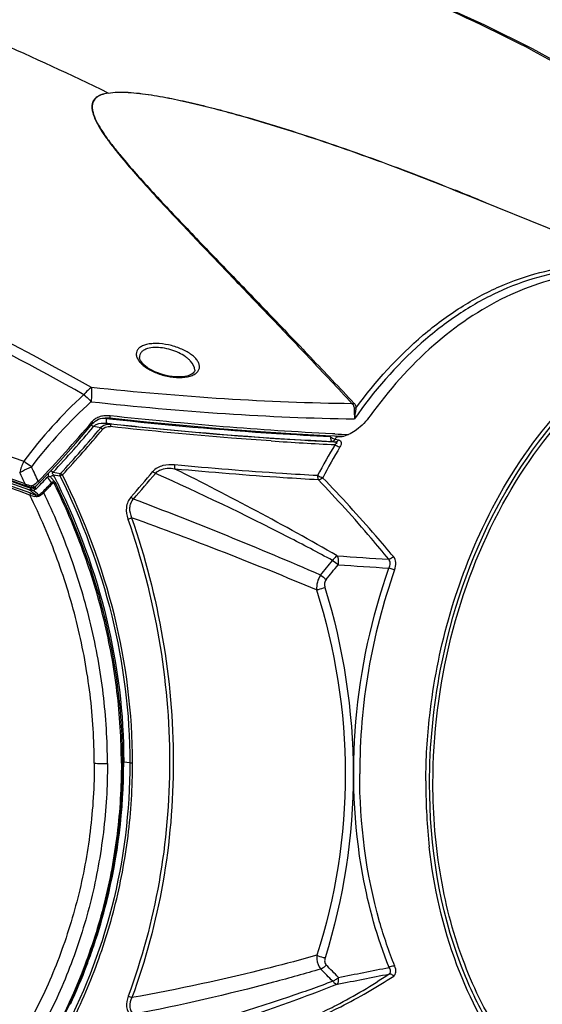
# Model space of a CAD drawing. Header units: millimetres. Extents: x 0 to 420, y 0 to 297.
# Tile 127 of 130: x 361 to 375, y 249 to 275. Entities that reach past the tile are written whole.
import ezdxf

# ---------------------------------------------------------------- set-up
doc = ezdxf.new("R2010")
doc.units = ezdxf.units.MM
doc.header["$LTSCALE"] = 23.1
doc.layers.get('0').update_dxf_attribs({"linetype": 'CONTINUOUS'})
doc.layers.add('06___PRT_ALL_SURFS', color=7, linetype='CONTINUOUS')
doc.layers.add('FLAECHEN', color=7, linetype='CONTINUOUS')

msp = doc.modelspace()

# ---------------------------------------------------------------- linework, layer by layer
at = {"color": 7, "linetype": 'Continuous'}
for p, q in [((372.976, 270.614), (373.174, 270.534)), ((373.174, 270.534), (373.208, 270.52)), ((369.833, 264.094), (369.831, 264.095)), ((361.74, 262.728), (361.724, 262.761)), ((361.739, 262.727), (361.724, 262.761)), ((361.747, 262.752), (361.876, 262.705))]:
    msp.add_line(p, q, dxfattribs=at)
at = {"color": 9, "linetype": 'Continuous'}
for p, q in [((373.175, 270.538), (373.21, 270.525)), ((373.176, 270.539), (373.21, 270.525)), ((363.82, 264.559), (363.736, 264.568)), ((363.59, 264.328), (363.401, 264.364)), ((363.841, 264.427), (363.741, 264.449)), ((369.713, 263.97), (369.806, 263.95)), ((369.799, 264.028), (369.892, 264.009)), ((362.327, 263.153), (362.522, 263.12)), ((362.334, 263.083), (362.508, 263.054)), ((362.514, 263.057), (362.508, 263.054)), ((362.429, 262.887), (362.438, 262.869)), ((362.431, 262.888), (362.44, 262.87)), ((364.197, 255.458), (364.198, 255.49)), ((364.198, 255.458), (364.198, 255.49)), ((364.198, 255.49), (364.36, 255.465))]:
    msp.add_line(p, q, dxfattribs=at)
at = {"color": 7, "linetype": 'Continuous'}
msp.add_lwpolyline([(362.408, 248.349), (362.741, 249.014), (363.044, 249.699), (363.31, 250.395), (363.54, 251.101), (363.735, 251.815), (363.894, 252.535), (364.017, 253.263), (364.104, 253.995), (364.156, 254.732), (364.173, 255.46)], dxfattribs=at)
at = {"color": 9, "linetype": 'Continuous'}
for centre, radius, start, end in [((347.085, 206.3), 69.336, 67.89563, 68.07176), ((346.899, 205.842), 69.83, 67.3535, 67.86494), ((340.438, 283.693), 30.183, 317.0294, 320.09), ((340.261, 283.856), 30.485, 317.0478, 320.0803), ((381.112, 256.927), 13.501, 147.8151, 147.9504), ((381.16, 256.916), 13.403, 147.7882, 147.9504), ((381.131, 256.934), 13.37, 147.6254, 147.7883), ((373.533, 344.302), 80.505, 266.13066, 267.33889), ((381.932, 256.53), 14.191, 148.7874, 152.5935), ((381.856, 256.587), 13.951, 148.7682, 152.6127), ((361.329, 264.834), 2.02, 296.795, 297.5219), ((345.551, 254.636), 18.79, 26.5404, 26.7169), ((345.605, 254.663), 18.729, 26.052, 26.5406), ((362.908, 262.264), 0.885, 112.1398, 113.6587), ((340.595, 283.557), 31.777, 318.4846, 320.0924), ((340.678, 283.493), 31.755, 318.4789, 320.093), ((332.118, 195.515), 75.526, 60.02616, 63.72339), ((323.025, 153.325), 116.718, 66.58189, 69.20954), ((362.566, 267.041), 5.416, 288.7737, 289.8786), ((329.155, 164.337), 103.782, 67.23912, 70.1427), ((375.798, 341.476), 80.755, 265.77684, 266.74818), ((375.962, 344.311), 83.829, 265.83902, 266.76045), ((386.726, 255.161), 16.277, 160.5958, 179.9806), ((349.173, 255.419), 15.02, 339.2783, 341.3608), ((349.183, 255.416), 15.01, 334.9787, 339.2766), ((324.986, 482.739), 237.246, 280.90906, 281.24008), ((317.481, 520.245), 275.666, 280.95277, 281.24208)]:
    msp.add_arc(centre, radius, start, end, dxfattribs=at)
at = {"color": 7, "linetype": 'Continuous'}
for centre, radius, start, end in [((340.44, 283.647), 29.984, 316.8821, 319.9765), ((369.849, 264.133), 0.042, 247.9547, 257.1163), ((369.897, 264.335), 0.249, 256.7961, 258.8937), ((369.9, 264.353), 0.268, 258.9031, 261.7192), ((362.613, 263.066), 0.106, 155.2095, 164.8705), ((346.534, 255.949), 16.764, 23.7654, 24.0031), ((345.615, 254.701), 18.013, 26.3144, 26.462), ((387.756, 254.906), 15.555, 179.7132, 180.0326), ((387.22, 254.893), 15.019, 179.9816, 186.3434)]:
    msp.add_arc(centre, radius, start, end, dxfattribs=at)
at = {"color": 9, "linetype": 'Continuous'}
for points, knots in [([(363.784, 273.19), (361.821, 274.15), (357.855, 275.881), (353.744, 277.234), (351.687, 277.802)], [0, 0, 0, 0, 0.505947, 1, 1, 1, 1]), ([(363.784, 273.19), (363.72, 273.179), (363.607, 273.154), (363.47, 273.082), (363.388, 272.988), (363.355, 272.886), (363.353, 272.781), (363.381, 272.635), (363.457, 272.449), (363.583, 272.227), (363.737, 271.999), (363.91, 271.767), (364.166, 271.447), (364.514, 271.042), (364.958, 270.549), (365.427, 270.045), (365.915, 269.528), (366.418, 269), (366.935, 268.46), (367.464, 267.908), (368.191, 267.149), (369.124, 266.169), (369.873, 265.373), (370.253, 264.966)], [0, 0, 0, 0, 0.01767, 0.030828, 0.04107, 0.05021, 0.059371, 0.069003, 0.089995, 0.1131, 0.137882, 0.163995, 0.191193, 0.248184, 0.307937, 0.369927, 0.433833, 0.499452, 0.566653, 0.635348, 0.705481, 0.849954, 1, 1, 1, 1]), ([(363.788, 273.188), (363.723, 273.178), (363.611, 273.152), (363.475, 273.08), (363.394, 272.986), (363.362, 272.883), (363.362, 272.779), (363.391, 272.633), (363.468, 272.447), (363.596, 272.225), (363.751, 271.998), (363.926, 271.766), (364.183, 271.447), (364.534, 271.042), (364.98, 270.55), (365.451, 270.047), (365.941, 269.531), (366.447, 269.004), (366.966, 268.465), (367.497, 267.915), (368.227, 267.158), (369.163, 266.181), (369.914, 265.387), (370.296, 264.982)], [0, 0, 0, 0, 0.017629, 0.030716, 0.040897, 0.050006, 0.059161, 0.068805, 0.089838, 0.112989, 0.137815, 0.163969, 0.191204, 0.248258, 0.308059, 0.370086, 0.434018, 0.499653, 0.566858, 0.635548, 0.705666, 0.850072, 1, 1, 1, 1]), ([(363.784, 273.19), (363.865, 273.204), (364.042, 273.219), (364.32, 273.212), (364.619, 273.185), (365.029, 273.129), (365.542, 273.033), (366.15, 272.896), (366.75, 272.745), (367.536, 272.529), (368.503, 272.237), (369.646, 271.863), (370.771, 271.467), (371.881, 271.054), (372.614, 270.766), (372.978, 270.619)], [0, 0, 0, 0, 0.025655, 0.055289, 0.086923, 0.119359, 0.184713, 0.249737, 0.314193, 0.378109, 0.504608, 0.629753, 0.753893, 0.877258, 1, 1, 1, 1]), ([(363.788, 273.188), (363.869, 273.203), (364.046, 273.217), (364.325, 273.21), (364.624, 273.182), (365.034, 273.126), (365.546, 273.03), (366.154, 272.893), (366.754, 272.74), (367.539, 272.524), (368.505, 272.233), (369.647, 271.858), (370.771, 271.462), (371.88, 271.049), (372.612, 270.761), (372.976, 270.614)], [0, 0, 0, 0, 0.025688, 0.055376, 0.087055, 0.119523, 0.184907, 0.249939, 0.314392, 0.378298, 0.50477, 0.629879, 0.75398, 0.877303, 1, 1, 1, 1]), ([(378.361, 268.324), (378.021, 268.421), (377.317, 268.552), (376.235, 268.546), (375.147, 268.338), (374.074, 267.935), (373.034, 267.343), (371.684, 266.296), (370.818, 265.295), (370.308, 264.565)], [0, 0, 0, 0, 0.112084, 0.224995, 0.340661, 0.460695, 0.586265, 0.718039, 1, 1, 1, 1]), ([(370.349, 264.85), (370.867, 265.559), (371.742, 266.527), (373.094, 267.529), (374.133, 268.09), (375.201, 268.465), (376.282, 268.648), (377.354, 268.633), (378.05, 268.491), (378.387, 268.389)], [0, 0, 0, 0, 0.281249, 0.412709, 0.538085, 0.658102, 0.773964, 0.887294, 1, 1, 1, 1]), ([(363.736, 264.568), (363.734, 264.541), (363.732, 264.504), (363.736, 264.466), (363.738, 264.452), (363.741, 264.449)], [0, 0, 0, 0, 0.67173, 0.890302, 1, 1, 1, 1]), ([(369.669, 264.092), (369.195, 264.114), (367.242, 264.223), (365.293, 264.398), (363.82, 264.559)], [0, 0, 0, 0, 0.242657, 1, 1, 1, 1]), ([(363.401, 264.364), (363.421, 264.385), (363.521, 264.454), (363.651, 264.46), (363.741, 264.449)], [0, 0, 0, 0, 0.236041, 1, 1, 1, 1]), ([(363.59, 264.328), (363.618, 264.365), (363.699, 264.421), (363.795, 264.431), (363.841, 264.427)], [0, 0, 0, 0, 0.499256, 1, 1, 1, 1]), ([(363.59, 264.328), (363.594, 264.326), (363.612, 264.316), (363.629, 264.304), (363.642, 264.293)], [0, 0, 0, 0, 0.209496, 1, 1, 1, 1]), ([(363.642, 264.293), (363.676, 264.334), (363.753, 264.365), (363.825, 264.363), (363.844, 264.361)], [0, 0, 0, 0, 0.739363, 1, 1, 1, 1]), ([(363.741, 264.449), (364.25, 264.394), (366.237, 264.188), (368.229, 264.039), (369.713, 263.97)], [0, 0, 0, 0, 0.256348, 1, 1, 1, 1]), ([(369.806, 263.95), (369.323, 263.972), (367.331, 264.084), (365.343, 264.263), (363.841, 264.427)], [0, 0, 0, 0, 0.242617, 1, 1, 1, 1]), ([(363.841, 264.427), (363.847, 264.422), (363.844, 264.396), (363.845, 264.376), (363.844, 264.361)], [0, 0, 0, 0, 0.327109, 1, 1, 1, 1]), ([(368.1, 263.981), (367.751, 264.004), (366.331, 264.108), (364.912, 264.244), (363.844, 264.361)], [0, 0, 0, 0, 0.245601, 1, 1, 1, 1]), ([(369.669, 264.092), (369.67, 264.064), (369.675, 264.022), (369.697, 263.976), (369.713, 263.97)], [0, 0, 0, 0, 0.616496, 1, 1, 1, 1]), ([(369.669, 264.092), (369.68, 264.084), (369.72, 264.057), (369.764, 264.035), (369.799, 264.028)], [0, 0, 0, 0, 0.267447, 1, 1, 1, 1]), ([(369.713, 263.97), (369.721, 263.97), (369.757, 263.977), (369.784, 264.005), (369.799, 264.028)], [0, 0, 0, 0, 0.225923, 1, 1, 1, 1]), ([(369.806, 263.95), (369.817, 263.949), (369.832, 263.947), (369.846, 263.931), (369.839, 263.914), (369.821, 263.899), (369.804, 263.889), (369.795, 263.884)], [0, 0, 0, 0, 0.279574, 0.384062, 0.485579, 0.728077, 1, 1, 1, 1]), ([(369.795, 263.884), (369.806, 263.876), (369.846, 263.849), (369.892, 263.828), (369.927, 263.821)], [0, 0, 0, 0, 0.266894, 1, 1, 1, 1]), ([(369.806, 263.95), (369.814, 263.95), (369.849, 263.958), (369.877, 263.985), (369.892, 264.009)], [0, 0, 0, 0, 0.222341, 1, 1, 1, 1]), ([(369.892, 264.009), (369.909, 264.005), (369.943, 263.991), (369.967, 263.939), (369.957, 263.879), (369.938, 263.84), (369.927, 263.821)], [0, 0, 0, 0, 0.228115, 0.4462, 0.702391, 1, 1, 1, 1]), ([(365.547, 263.347), (365.443, 263.357), (365.234, 263.352), (365.036, 263.249), (364.97, 263.171)], [0, 0, 0, 0, 0.503665, 1, 1, 1, 1]), ([(365.553, 263.237), (365.419, 263.256), (365.222, 263.259), (365.067, 263.155), (365.037, 263.121)], [0, 0, 0, 0, 0.750396, 1, 1, 1, 1]), ([(365.547, 263.347), (365.546, 263.336), (365.545, 263.299), (365.546, 263.261), (365.553, 263.237)], [0, 0, 0, 0, 0.304432, 1, 1, 1, 1]), ([(369.334, 263.062), (369.024, 263.079), (367.76, 263.154), (366.498, 263.257), (365.547, 263.347)], [0, 0, 0, 0, 0.245045, 1, 1, 1, 1]), ([(362.262, 263.043), (362.269, 263.047), (362.293, 263.06), (362.317, 263.073), (362.334, 263.083)], [0, 0, 0, 0, 0.282264, 1, 1, 1, 1]), ([(362.269, 263.197), (362.274, 263.192), (362.293, 263.177), (362.312, 263.162), (362.327, 263.153)], [0, 0, 0, 0, 0.283744, 1, 1, 1, 1]), ([(362.334, 263.083), (362.323, 263.093), (362.298, 263.116), (362.316, 263.147), (362.327, 263.153)], [0, 0, 0, 0, 0.553904, 1, 1, 1, 1]), ([(362.508, 263.054), (363.096, 261.877), (364.027, 259.401), (364.359, 256.771), (364.36, 255.465)], [0, 0, 0, 0, 0.501647, 1, 1, 1, 1]), ([(364.431, 255.461), (364.432, 256.773), (364.097, 259.415), (363.164, 261.902), (362.574, 263.084)], [0, 0, 0, 0, 0.498371, 1, 1, 1, 1]), ([(369.73, 260.817), (369.34, 261.027), (367.798, 261.838), (366.225, 262.593), (365.037, 263.121)], [0, 0, 0, 0, 0.254172, 1, 1, 1, 1]), ([(369.357, 262.951), (369.046, 262.968), (367.776, 263.043), (366.509, 263.147), (365.553, 263.237)], [0, 0, 0, 0, 0.245031, 1, 1, 1, 1]), ([(369.334, 263.062), (369.334, 263.051), (369.336, 263.013), (369.343, 262.974), (369.357, 262.951)], [0, 0, 0, 0, 0.295208, 1, 1, 1, 1]), ([(369.468, 263.005), (369.458, 263.007), (369.411, 263.02), (369.366, 263.042), (369.334, 263.062)], [0, 0, 0, 0, 0.219581, 1, 1, 1, 1]), ([(369.468, 263.005), (369.461, 262.997), (369.429, 262.97), (369.387, 262.953), (369.357, 262.951)], [0, 0, 0, 0, 0.265033, 1, 1, 1, 1]), ([(371.344, 260.918), (371.19, 261.103), (370.584, 261.816), (369.954, 262.508), (369.468, 263.005)], [0, 0, 0, 0, 0.257549, 1, 1, 1, 1]), ([(364.136, 255.452), (364.135, 256.086), (364.057, 257.359), (363.712, 259.244), (363.152, 261.083), (362.646, 262.262), (362.364, 262.836)], [0, 0, 0, 0, 0.248393, 0.498415, 0.749248, 1, 1, 1, 1]), ([(362.44, 262.87), (363, 261.722), (363.883, 259.312), (364.198, 256.758), (364.198, 255.49)], [0, 0, 0, 0, 0.501639, 1, 1, 1, 1]), ([(371.217, 260.851), (371.064, 261.037), (370.463, 261.755), (369.838, 262.451), (369.357, 262.951)], [0, 0, 0, 0, 0.257677, 1, 1, 1, 1]), ([(363.418, 255.45), (363.417, 256.059), (363.341, 257.283), (363.009, 259.095), (362.47, 260.862), (361.983, 261.995), (361.711, 262.547)], [0, 0, 0, 0, 0.248401, 0.498444, 0.749281, 1, 1, 1, 1]), ([(363.767, 255.442), (363.766, 256.056), (363.691, 257.291), (363.363, 259.12), (362.83, 260.905), (362.348, 262.052), (362.078, 262.611)], [0, 0, 0, 0, 0.24839, 0.498404, 0.749232, 1, 1, 1, 1]), ([(364.389, 262.495), (364.322, 262.42), (364.237, 262.218), (364.275, 262.011), (364.309, 261.914)], [0, 0, 0, 0, 0.495465, 1, 1, 1, 1]), ([(364.454, 262.443), (364.424, 262.411), (364.374, 262.337), (364.337, 262.162), (364.372, 262.029), (364.407, 261.948)], [0, 0, 0, 0, 0.249189, 0.49919, 1, 1, 1, 1]), ([(364.309, 261.914), (364.666, 260.881), (365.218, 258.762), (365.506, 255.513), (365.231, 252.312), (364.677, 250.261), (364.316, 249.282)], [0, 0, 0, 0, 0.25479, 0.507756, 0.756733, 1, 1, 1, 1]), ([(364.407, 261.948), (364.765, 260.909), (365.318, 258.778), (365.605, 255.511), (365.33, 252.292), (364.776, 250.229), (364.414, 249.243)], [0, 0, 0, 0, 0.254776, 0.507726, 0.756702, 1, 1, 1, 1]), ([(371.344, 260.918), (371.336, 260.908), (371.3, 260.875), (371.252, 260.853), (371.217, 260.851)], [0, 0, 0, 0, 0.263064, 1, 1, 1, 1]), ([(371.373, 260.569), (371.395, 260.631), (371.419, 260.752), (371.38, 260.876), (371.344, 260.918)], [0, 0, 0, 0, 0.542552, 1, 1, 1, 1]), ([(371.224, 260.616), (371.245, 260.656), (371.273, 260.737), (371.243, 260.824), (371.217, 260.851)], [0, 0, 0, 0, 0.537287, 1, 1, 1, 1]), ([(371.23, 250.044), (370.913, 250.83), (370.318, 252.97), (370.183, 256.597), (370.763, 259.31), (371.224, 260.616)], [0, 0, 0, 0, 0.236246, 0.61401, 1, 1, 1, 1]), ([(371.373, 260.569), (371.362, 260.571), (371.311, 260.583), (371.262, 260.6), (371.224, 260.616)], [0, 0, 0, 0, 0.221186, 1, 1, 1, 1]), ([(363.418, 255.45), (363.418, 254.846), (363.346, 253.645), (363.017, 251.883), (362.481, 250.2), (361.992, 249.138), (361.719, 248.628)], [0, 0, 0, 0, 0.255101, 0.507096, 0.755508, 1, 1, 1, 1]), ([(363.767, 255.442), (363.767, 254.833), (363.695, 253.621), (363.371, 251.842), (362.841, 250.139), (362.357, 249.062), (362.086, 248.544)], [0, 0, 0, 0, 0.254972, 0.506919, 0.755374, 1, 1, 1, 1]), ([(364.136, 255.452), (364.136, 254.824), (364.061, 253.574), (363.72, 251.741), (363.163, 249.988), (362.656, 248.882), (362.373, 248.35)], [0, 0, 0, 0, 0.255002, 0.506963, 0.755412, 1, 1, 1, 1]), ([(364.36, 255.465), (364.36, 254.183), (364.049, 251.644), (363.111, 249.266), (362.516, 248.172)], [0, 0, 0, 0, 0.507167, 1, 1, 1, 1]), ([(362.583, 248.135), (362.877, 248.683), (363.411, 249.821), (363.995, 251.628), (364.352, 253.521), (364.434, 254.812), (364.431, 255.461)], [0, 0, 0, 0, 0.244461, 0.49289, 0.744896, 1, 1, 1, 1]), ([(363.406, 250.618), (363.535, 251.002), (363.996, 252.576), (364.196, 254.224), (364.198, 255.458)], [0, 0, 0, 0, 0.247131, 1, 1, 1, 1]), ([(363.418, 255.45), (363.446, 255.447), (363.562, 255.44), (363.678, 255.439), (363.767, 255.442)], [0, 0, 0, 0, 0.239616, 1, 1, 1, 1]), ([(364.136, 255.452), (364.141, 255.452), (364.15, 255.453), (364.162, 255.454), (364.169, 255.456), (364.173, 255.458), (364.173, 255.46)], [0, 0, 0, 0, 0.380118, 0.692583, 0.903013, 1, 1, 1, 1]), ([(364.36, 255.465), (364.365, 255.464), (364.389, 255.461), (364.413, 255.461), (364.431, 255.461)], [0, 0, 0, 0, 0.215865, 1, 1, 1, 1]), ([(371.379, 250.079), (371.224, 250.463), (370.667, 252.103), (370.449, 253.851), (370.449, 255.167)], [0, 0, 0, 0, 0.239218, 1, 1, 1, 1]), ([(369.312, 250.364), (368.901, 250.25), (367.283, 249.817), (365.644, 249.461), (364.414, 249.243)], [0, 0, 0, 0, 0.254629, 1, 1, 1, 1]), ([(369.419, 250), (369.003, 249.879), (367.365, 249.423), (365.706, 249.04), (364.462, 248.801)], [0, 0, 0, 0, 0.254771, 1, 1, 1, 1]), ([(371.223, 249.868), (371.235, 249.875), (371.258, 249.896), (371.272, 249.963), (371.249, 250.012), (371.23, 250.044)], [0, 0, 0, 0, 0.219549, 0.442745, 1, 1, 1, 1]), ([(371.379, 250.079), (371.368, 250.08), (371.316, 250.08), (371.266, 250.063), (371.23, 250.044)], [0, 0, 0, 0, 0.218804, 1, 1, 1, 1]), ([(371.35, 249.816), (371.384, 249.837), (371.429, 249.935), (371.399, 250.029), (371.379, 250.079)], [0, 0, 0, 0, 0.42371, 1, 1, 1, 1]), ([(369.365, 248.816), (369.522, 248.889), (370.161, 249.203), (370.775, 249.569), (371.223, 249.868)], [0, 0, 0, 0, 0.243178, 1, 1, 1, 1]), ([(369.477, 248.778), (369.635, 248.85), (370.279, 249.159), (370.898, 249.52), (371.35, 249.816)], [0, 0, 0, 0, 0.243465, 1, 1, 1, 1]), ([(371.35, 249.816), (371.342, 249.825), (371.308, 249.857), (371.257, 249.873), (371.223, 249.868)], [0, 0, 0, 0, 0.268962, 1, 1, 1, 1]), ([(369.737, 249.677), (369.347, 249.531), (367.805, 248.981), (366.232, 248.518), (365.046, 248.229)], [0, 0, 0, 0, 0.254207, 1, 1, 1, 1]), ([(369.857, 249.6), (369.5, 249.458), (368.088, 248.917), (366.648, 248.451), (365.562, 248.152)], [0, 0, 0, 0, 0.254657, 1, 1, 1, 1]), ([(364.316, 249.282), (364.283, 249.193), (364.243, 249.003), (364.331, 248.821), (364.397, 248.758)], [0, 0, 0, 0, 0.510065, 1, 1, 1, 1]), ([(364.414, 249.243), (364.38, 249.171), (364.344, 249.05), (364.382, 248.892), (364.432, 248.828), (364.462, 248.801)], [0, 0, 0, 0, 0.503326, 0.74977, 1, 1, 1, 1])]:
    msp.add_open_spline(points, degree=3, knots=knots, dxfattribs=at)
at = {"color": 7, "linetype": 'Continuous'}
for points, knots in [([(378.364, 268.306), (377.71, 268.457), (376.3, 268.52), (374.22, 267.864), (372.29, 266.539), (371.215, 265.323), (370.724, 264.642)], [0, 0, 0, 0, 0.224874, 0.461196, 0.718558, 1, 1, 1, 1]), ([(373.7, 261.668), (374.159, 262.639), (375.244, 264.405), (377.398, 266.437), (379.515, 267.382), (381.204, 267.557), (382.022, 267.461), (382.415, 267.37)], [0, 0, 0, 0, 0.287541, 0.548418, 0.781907, 0.89191, 1, 1, 1, 1]), ([(372.39, 254.913), (372.389, 256.208), (372.71, 258.78), (374.055, 262.304), (376.121, 265.154), (377.98, 266.459), (378.94, 266.849)], [0, 0, 0, 0, 0.271371, 0.537267, 0.782715, 1, 1, 1, 1]), ([(372.301, 254.898), (372.3, 255.916), (372.547, 258.441), (373.814, 262.176), (375.554, 264.555), (376.578, 265.472)], [0, 0, 0, 0, 0.261371, 0.647184, 1, 1, 1, 1]), ([(370.724, 264.642), (370.623, 264.504), (370.412, 264.287), (370.145, 264.131), (370.02, 264.1)], [0, 0, 0, 0, 0.568506, 1, 1, 1, 1]), ([(370.02, 264.1), (370.005, 264.096), (369.953, 264.085), (369.899, 264.083), (369.862, 264.088)], [0, 0, 0, 0, 0.281151, 1, 1, 1, 1]), ([(362.517, 263.11), (362.518, 263.112), (362.519, 263.115), (362.521, 263.118), (362.522, 263.12)], [0, 0, 0, 0, 0.505255, 1, 1, 1, 1]), ([(372.201, 254.984), (372.204, 255.561), (372.342, 257.852), (372.966, 260.116), (373.7, 261.668)], [0, 0, 0, 0, 0.251528, 1, 1, 1, 1]), ([(373.781, 248.706), (373.536, 249.144), (372.639, 251.088), (372.301, 253.264), (372.301, 254.898)], [0, 0, 0, 0, 0.234785, 1, 1, 1, 1]), ([(375.568, 246.641), (375.058, 247.084), (374.13, 248.17), (373.137, 250.152), (372.524, 252.447), (372.391, 254.078), (372.39, 254.913)], [0, 0, 0, 0, 0.222187, 0.464103, 0.724822, 1, 1, 1, 1]), ([(378.668, 245.028), (378.267, 245.07), (377.465, 245.246), (375.928, 245.96), (374.238, 247.538), (372.864, 250.152), (372.412, 252.169), (372.293, 253.233)], [0, 0, 0, 0, 0.108132, 0.218169, 0.451678, 0.71251, 1, 1, 1, 1])]:
    msp.add_open_spline(points, degree=3, knots=knots, dxfattribs=at)
at = {"color": 9, "linetype": 'Continuous'}
for points in [[(363.736, 264.568), (363.669, 264.575), (363.6, 264.573), (363.535, 264.558)], [(363.342, 264.401), (363.352, 264.394), (363.362, 264.387), (363.373, 264.38)], [(363.373, 264.38), (363.382, 264.375), (363.391, 264.369), (363.401, 264.365)], [(362.196, 263.121), (362.195, 263.091), (362.202, 263.06), (362.214, 263.032)], [(362.508, 263.054), (362.506, 263.067), (362.508, 263.081), (362.511, 263.094)], [(362.514, 263.057), (362.511, 263.078), (362.514, 263.101), (362.523, 263.12)], [(362.514, 263.057), (362.527, 263.063), (362.54, 263.069), (362.553, 263.075)], [(362.523, 263.12), (362.534, 263.113), (362.545, 263.106), (362.556, 263.098)], [(362.556, 263.098), (362.562, 263.094), (362.568, 263.089), (362.574, 263.084)], [(364.97, 263.171), (364.991, 263.153), (365.014, 263.136), (365.037, 263.121)], [(364.389, 262.495), (364.409, 262.476), (364.431, 262.458), (364.454, 262.443)], [(364.173, 255.493), (364.182, 255.492), (364.19, 255.491), (364.198, 255.49)], [(364.316, 249.282), (364.35, 249.273), (364.384, 249.26), (364.414, 249.243)]]:
    msp.add_open_spline(points, degree=3, dxfattribs=at)
at = {"color": 7, "linetype": 'Continuous'}
for points in [[(369.831, 264.095), (369.823, 264.099), (369.815, 264.105), (369.809, 264.112)], [(369.849, 264.09), (369.84, 264.096), (369.832, 264.104), (369.824, 264.112)]]:
    msp.add_open_spline(points, degree=3, dxfattribs=at)
at = {"layer": '06___PRT_ALL_SURFS', "color": 7, "linetype": 'Continuous'}
for p, q in [((378.896, 268.209), (373.174, 270.534)), ((366.079, 265.852), (366.079, 265.852)), ((369.545, 264.125), (370.02, 264.104)), ((361.59, 262.809), (361.724, 262.761)), ((361.59, 262.809), (361.724, 262.761)), ((361.74, 262.728), (361.725, 262.759)), ((361.764, 262.688), (361.76, 262.694)), ((361.765, 262.688), (361.764, 262.688)), ((361.871, 262.704), (361.862, 262.701))]:
    msp.add_line(p, q, dxfattribs=at)
at = {"layer": '06___PRT_ALL_SURFS', "color": 9, "linetype": 'Continuous'}
for p, q in [((369.79, 264.167), (369.728, 264.17)), ((369.791, 264.167), (369.728, 264.17)), ((361.581, 262.785), (361.733, 262.73)), ((361.582, 262.785), (361.733, 262.73))]:
    msp.add_line(p, q, dxfattribs=at)
at = {"layer": '06___PRT_ALL_SURFS', "color": 7, "linetype": 'Continuous'}
for points in [[(383.05, 268.615), (381.973, 269.595), (380.873, 270.521), (379.753, 271.39), (378.611, 272.207), (377.445, 272.972), (376.25, 273.689), (375.024, 274.36), (373.766, 274.985), (372.472, 275.566), (371.149, 276.1)], [(344.568, 268.576), (346.118, 268.093), (347.71, 267.586), (349.335, 267.058), (350.994, 266.509), (352.684, 265.94), (354.406, 265.351), (356.159, 264.742), (357.943, 264.113), (359.757, 263.466), (361.588, 262.804)], [(365.908, 265.708), (365.867, 265.697), (365.813, 265.687), (365.754, 265.68), (365.69, 265.676), (365.623, 265.676), (365.552, 265.679), (365.478, 265.687), (365.403, 265.698), (365.326, 265.713), (365.249, 265.733), (365.173, 265.756), (365.098, 265.783), (365.025, 265.813), (364.956, 265.847), (364.891, 265.882), (364.832, 265.92), (364.779, 265.959), (364.734, 265.997), (364.696, 266.036), (364.665, 266.073), (364.642, 266.109), (364.626, 266.142), (364.618, 266.173), (364.616, 266.188)], [(366.079, 265.852), (366.078, 265.838), (366.071, 265.817), (366.059, 265.797), (366.04, 265.776), (366.013, 265.756), (365.98, 265.737), (365.942, 265.72), (365.908, 265.708)], [(363.383, 264.449), (363.406, 264.473), (363.442, 264.504), (363.484, 264.532), (363.532, 264.555), (363.585, 264.574), (363.643, 264.587), (363.704, 264.594), (363.769, 264.595), (363.823, 264.592)], [(363.823, 264.592), (364.798, 264.489), (365.774, 264.395), (366.739, 264.311), (367.69, 264.238), (368.626, 264.175), (369.545, 264.125)], [(361.962, 262.872), (362.448, 263.387), (362.927, 263.918), (363.383, 264.449)], [(362.389, 262.868), (362.353, 262.914), (362.287, 262.996)], [(361.588, 262.804), (361.642, 262.785), (361.705, 262.765), (361.756, 262.749)], [(361.756, 262.749), (361.761, 262.748), (361.775, 262.746), (361.789, 262.746), (361.803, 262.748), (361.815, 262.753), (361.822, 262.757)], [(361.822, 262.757), (361.853, 262.777), (361.893, 262.808), (361.932, 262.843), (361.962, 262.872)], [(362.4, 262.85), (362.398, 262.854), (362.389, 262.868)], [(364.173, 255.46), (364.156, 256.19), (364.103, 256.935), (364.014, 257.68), (363.89, 258.427), (363.731, 259.172), (363.536, 259.916), (363.305, 260.658), (363.037, 261.397), (362.734, 262.132), (362.4, 262.85)]]:
    msp.add_lwpolyline(points, dxfattribs=at)
at = {"layer": '06___PRT_ALL_SURFS', "color": 9, "linetype": 'Continuous'}
for centre, radius, start, end in [((371.623, 255.96), 12.547, 132.5306, 143.3971), ((371.8, 255.65), 12.628, 132.0912, 142.7181), ((340.31, 283.819), 30.08, 315.9616, 320.0064), ((373.086, 335.761), 71.67, 267.36461, 267.65313), ((362.917, 262.771), 1.522, 153.878, 165.8235), ((346.219, 255.848), 17.228, 24.194, 25.6238), ((346.317, 255.834), 16.798, 24.653, 25.7943), ((323.335, 232.014), 49.695, 38.3915, 38.6003), ((362.388, 265.375), 2.659, 252.3916, 256.2852), ((339.735, 284.354), 31.142, 315.7764, 316.3966), ((339.722, 284.37), 31.197, 315.7764, 316.3966), ((333.193, 227.043), 45.64, 51.0805, 51.3395), ((362.539, 265.147), 2.729, 252.3279, 255.2434), ((361.625, 262.756), 0.111, 341.8958, 346.7505), ((361.763, 262.814), 0.0893, 249.9886, 255.0102), ((362.616, 265.006), 2.566, 250.0115, 252.9907), ((333.218, 227.026), 45.688, 51.0302, 51.2978)]:
    msp.add_arc(centre, radius, start, end, dxfattribs=at)
at = {"layer": '06___PRT_ALL_SURFS', "color": 7, "linetype": 'Continuous'}
msp.add_arc((339.914, 284.133), 30.681, 315.6971, 316.5106, dxfattribs=at)
msp.add_ellipse((398.39, 352.008), major_axis=(71.673, 84.882), ratio=0.474817, start_param=-2.544413, end_param=-2.543378, dxfattribs=at)
at = {"layer": '06___PRT_ALL_SURFS', "color": 9, "linetype": 'Continuous'}
for points, knots in [([(382.872, 268.699), (382.016, 269.498), (380.237, 271.019), (377.363, 273.034), (374.295, 274.756), (372.141, 275.698), (371.04, 276.12)], [0, 0, 0, 0, 0.249963, 0.498934, 0.748344, 1, 1, 1, 1]), ([(363.345, 265.392), (362.067, 266.109), (359.523, 267.475), (355.684, 269.317), (351.898, 270.91), (349.372, 271.824), (348.125, 272.239)], [0, 0, 0, 0, 0.263073, 0.518099, 0.764025, 1, 1, 1, 1]), ([(363.142, 265.205), (361.856, 265.921), (359.301, 267.284), (355.455, 269.131), (351.673, 270.736), (349.154, 271.662), (347.911, 272.083)], [0, 0, 0, 0, 0.263738, 0.519008, 0.764709, 1, 1, 1, 1]), ([(344.336, 269.315), (345.693, 268.902), (348.466, 268.028), (352.696, 266.618), (357.082, 265.084), (360.047, 264.002), (361.551, 263.441)], [0, 0, 0, 0, 0.233894, 0.479462, 0.735308, 1, 1, 1, 1]), ([(361.584, 262.841), (358.655, 263.905), (353.003, 265.904), (347.303, 267.766), (344.552, 268.614)], [0, 0, 0, 0, 0.519828, 1, 1, 1, 1]), ([(344.721, 268.501), (347.445, 267.661), (353.087, 265.817), (358.682, 263.838), (361.581, 262.785)], [0, 0, 0, 0, 0.480256, 1, 1, 1, 1]), ([(361.711, 262.547), (358.755, 263.623), (353.052, 265.644), (347.302, 267.525), (344.527, 268.381)], [0, 0, 0, 0, 0.519959, 1, 1, 1, 1]), ([(361.739, 262.595), (358.784, 263.671), (353.083, 265.693), (347.334, 267.574), (344.56, 268.43)], [0, 0, 0, 0, 0.519957, 1, 1, 1, 1]), ([(344.688, 268.452), (347.436, 267.604), (353.131, 265.743), (358.778, 263.745), (361.705, 262.682)], [0, 0, 0, 0, 0.480143, 1, 1, 1, 1]), ([(364.773, 266.525), (364.737, 266.515), (364.671, 266.489), (364.59, 266.432), (364.539, 266.36), (364.525, 266.276), (364.545, 266.19), (364.594, 266.103), (364.669, 266.018), (364.809, 265.903), (365.034, 265.782), (365.343, 265.686), (365.659, 265.649), (365.867, 265.67), (365.958, 265.698)], [0, 0, 0, 0, 0.055962, 0.102897, 0.143366, 0.181909, 0.223384, 0.271037, 0.326261, 0.389211, 0.535175, 0.698391, 0.860582, 1, 1, 1, 1]), ([(364.828, 266.425), (364.795, 266.415), (364.736, 266.391), (364.665, 266.335), (364.622, 266.265), (364.615, 266.213), (364.616, 266.188)], [0, 0, 0, 0, 0.299489, 0.554015, 0.779484, 1, 1, 1, 1]), ([(365.958, 265.698), (365.995, 265.709), (366.062, 265.736), (366.144, 265.794), (366.195, 265.867), (366.211, 265.95), (366.191, 266.037), (366.142, 266.122), (366.067, 266.206), (365.926, 266.318), (365.698, 266.437), (365.389, 266.532), (365.116, 266.565), (364.91, 266.556), (364.816, 266.538), (364.773, 266.525)], [0, 0, 0, 0, 0.056612, 0.104215, 0.145138, 0.183691, 0.22476, 0.271841, 0.326557, 0.389185, 0.535085, 0.698552, 0.860768, 0.934507, 1, 1, 1, 1]), ([(366.079, 265.852), (366.082, 265.941), (366.012, 266.055), (365.906, 266.156), (365.804, 266.235), (365.653, 266.321), (365.448, 266.399), (365.231, 266.448), (365.021, 266.462), (364.887, 266.443), (364.828, 266.425)], [0, 0, 0, 0, 0.177463, 0.23457, 0.296513, 0.432964, 0.581355, 0.732913, 0.876226, 1, 1, 1, 1]), ([(363.345, 265.392), (363.308, 265.37), (363.235, 265.313), (363.173, 265.244), (363.142, 265.205)], [0, 0, 0, 0, 0.461753, 1, 1, 1, 1]), ([(363.345, 265.392), (363.347, 265.368), (363.349, 265.314), (363.347, 265.19), (363.341, 265.09), (363.335, 265.02)], [0, 0, 0, 0, 0.195248, 0.432887, 1, 1, 1, 1]), ([(370.253, 264.966), (369.126, 264.977), (366.818, 265.071), (364.519, 265.27), (363.345, 265.392)], [0, 0, 0, 0, 0.488763, 1, 1, 1, 1]), ([(363.142, 265.205), (363.158, 265.192), (363.225, 265.133), (363.289, 265.07), (363.335, 265.02)], [0, 0, 0, 0, 0.235837, 1, 1, 1, 1]), ([(363.335, 265.02), (364.519, 264.89), (366.84, 264.68), (369.169, 264.579), (370.308, 264.565)], [0, 0, 0, 0, 0.51113, 1, 1, 1, 1]), ([(370.296, 264.982), (370.292, 264.98), (370.279, 264.972), (370.265, 264.967), (370.253, 264.966)], [0, 0, 0, 0, 0.26416, 1, 1, 1, 1]), ([(370.253, 264.966), (370.268, 264.951), (370.292, 264.914), (370.299, 264.87), (370.299, 264.849)], [0, 0, 0, 0, 0.497066, 1, 1, 1, 1]), ([(370.296, 264.982), (370.312, 264.964), (370.339, 264.923), (370.348, 264.874), (370.349, 264.85)], [0, 0, 0, 0, 0.494456, 1, 1, 1, 1]), ([(370.299, 264.849), (370.3, 264.805), (370.306, 264.711), (370.309, 264.616), (370.308, 264.565)], [0, 0, 0, 0, 0.462344, 1, 1, 1, 1]), ([(370.349, 264.85), (370.341, 264.806), (370.33, 264.71), (370.316, 264.615), (370.308, 264.565)], [0, 0, 0, 0, 0.472351, 1, 1, 1, 1]), ([(363.835, 264.645), (363.791, 264.65), (363.702, 264.652), (363.572, 264.629), (363.45, 264.577), (363.383, 264.519), (363.355, 264.486)], [0, 0, 0, 0, 0.252244, 0.503039, 0.752207, 1, 1, 1, 1]), ([(363.835, 264.645), (363.834, 264.638), (363.833, 264.626), (363.83, 264.609), (363.827, 264.598), (363.825, 264.593), (363.823, 264.591), (363.823, 264.592)], [0, 0, 0, 0, 0.357428, 0.679062, 0.904159, 0.967843, 1, 1, 1, 1]), ([(369.728, 264.17), (368.762, 264.215), (366.794, 264.346), (364.832, 264.536), (363.835, 264.645)], [0, 0, 0, 0, 0.491007, 1, 1, 1, 1]), ([(363.355, 264.486), (363.363, 264.479), (363.373, 264.469), (363.382, 264.456), (363.384, 264.45), (363.383, 264.449)], [0, 0, 0, 0, 0.671125, 0.88877, 1, 1, 1, 1]), ([(361.442, 263.143), (361.466, 263.156), (361.568, 263.211), (361.672, 263.261), (361.753, 263.299)], [0, 0, 0, 0, 0.237914, 1, 1, 1, 1]), ([(361.551, 263.441), (361.567, 263.43), (361.636, 263.384), (361.703, 263.336), (361.753, 263.299)], [0, 0, 0, 0, 0.239225, 1, 1, 1, 1]), ([(361.584, 262.841), (361.582, 262.833), (361.58, 262.821), (361.584, 262.805), (361.588, 262.804)], [0, 0, 0, 0, 0.63839, 1, 1, 1, 1]), ([(361.758, 262.792), (361.756, 262.782), (361.753, 262.769), (361.753, 262.755), (361.755, 262.75), (361.756, 262.749)], [0, 0, 0, 0, 0.677947, 0.892134, 1, 1, 1, 1]), ([(361.789, 262.795), (361.793, 262.79), (361.799, 262.78), (361.809, 262.767), (361.815, 262.76), (361.82, 262.756), (361.822, 262.757)], [0, 0, 0, 0, 0.365523, 0.684797, 0.905429, 1, 1, 1, 1]), ([(361.934, 262.909), (361.938, 262.905), (361.945, 262.897), (361.955, 262.886), (361.96, 262.879), (361.963, 262.873), (361.962, 262.872)], [0, 0, 0, 0, 0.371265, 0.689436, 0.906946, 1, 1, 1, 1]), ([(362.389, 262.868), (362.378, 262.882), (362.34, 262.904), (362.3, 262.889), (362.286, 262.876)], [0, 0, 0, 0, 0.491175, 1, 1, 1, 1]), ([(362.286, 262.876), (362.288, 262.875), (362.297, 262.868), (362.306, 262.861), (362.313, 262.854)], [0, 0, 0, 0, 0.203978, 1, 1, 1, 1]), ([(362.364, 262.836), (362.362, 262.841), (362.356, 262.85), (362.343, 262.86), (362.327, 262.863), (362.316, 262.858), (362.313, 262.854)], [0, 0, 0, 0, 0.252195, 0.504183, 0.753926, 1, 1, 1, 1]), ([(362.4, 262.85), (362.4, 262.851), (362.399, 262.851), (362.397, 262.85), (362.393, 262.849), (362.387, 262.847), (362.377, 262.842), (362.369, 262.838), (362.364, 262.836)], [0, 0, 0, 0, 0.02292, 0.079018, 0.168788, 0.28982, 0.609982, 1, 1, 1, 1]), ([(361.73, 262.721), (361.727, 262.712), (361.721, 262.698), (361.711, 262.685), (361.705, 262.682)], [0, 0, 0, 0, 0.57976, 1, 1, 1, 1]), ([(361.739, 262.595), (361.732, 262.591), (361.72, 262.575), (361.713, 262.557), (361.711, 262.547)], [0, 0, 0, 0, 0.425571, 1, 1, 1, 1]), ([(361.865, 262.553), (361.86, 262.548), (361.852, 262.533), (361.846, 262.517), (361.844, 262.508)], [0, 0, 0, 0, 0.407962, 1, 1, 1, 1]), ([(361.969, 262.52), (361.951, 262.508), (361.907, 262.496), (361.865, 262.502), (361.844, 262.508)], [0, 0, 0, 0, 0.502536, 1, 1, 1, 1]), ([(361.952, 262.547), (361.939, 262.54), (361.907, 262.538), (361.879, 262.547), (361.865, 262.553)], [0, 0, 0, 0, 0.507407, 1, 1, 1, 1]), ([(361.952, 262.547), (361.953, 262.545), (361.958, 262.536), (361.964, 262.527), (361.969, 262.52)], [0, 0, 0, 0, 0.202723, 1, 1, 1, 1]), ([(362.052, 262.633), (362.054, 262.632), (362.063, 262.625), (362.072, 262.617), (362.078, 262.611)], [0, 0, 0, 0, 0.203527, 1, 1, 1, 1])]:
    msp.add_open_spline(points, degree=3, knots=knots, dxfattribs=at)
for points in [[(370.349, 264.85), (370.333, 264.846), (370.316, 264.845), (370.299, 264.849)], [(361.789, 262.795), (361.78, 262.79), (361.768, 262.789), (361.758, 262.792)], [(361.934, 262.909), (361.89, 262.866), (361.842, 262.827), (361.789, 262.795)], [(361.705, 262.682), (361.724, 262.678), (361.746, 262.68), (361.764, 262.688)], [(362.052, 262.633), (362.021, 262.602), (361.988, 262.573), (361.952, 262.547)], [(362.078, 262.611), (362.045, 262.578), (362.008, 262.547), (361.969, 262.52)]]:
    msp.add_open_spline(points, degree=3, dxfattribs=at)
at = {"layer": '06___PRT_ALL_SURFS', "color": 7, "linetype": 'Continuous'}
for points, knots in [([(362.287, 262.996), (362.28, 263.005), (362.264, 263.02), (362.234, 263.035), (362.201, 263.037), (362.18, 263.026), (362.173, 263.018)], [0, 0, 0, 0, 0.25213, 0.5037, 0.753129, 1, 1, 1, 1]), ([(361.76, 262.694), (361.758, 262.696), (361.751, 262.707), (361.745, 262.719), (361.74, 262.728)], [0, 0, 0, 0, 0.218323, 1, 1, 1, 1]), ([(361.768, 262.684), (361.769, 262.683), (361.774, 262.68), (361.781, 262.68), (361.785, 262.681)], [0, 0, 0, 0, 0.22284, 1, 1, 1, 1])]:
    msp.add_open_spline(points, degree=3, knots=knots, dxfattribs=at)
msp.add_open_spline([(361.765, 262.688), (361.766, 262.686), (361.767, 262.685), (361.768, 262.684)], degree=3, dxfattribs=at)
at = {"layer": 'FLAECHEN', "color": 9, "linetype": 'Continuous'}
for centre, radius, start, end in [((339.975, 284.854), 38.252, 320.3164, 321.0682), ((338.973, 285.675), 39.734, 320.3325, 321.0625), ((336.58, 217.323), 46.326, 44.2974, 44.8585), ((335.113, 215.843), 48.588, 44.3038, 44.8433)]:
    msp.add_arc(centre, radius, start, end, dxfattribs=at)
for points, knots in [([(369.851, 260.94), (369.84, 260.934), (369.794, 260.9), (369.756, 260.855), (369.73, 260.817)], [0, 0, 0, 0, 0.209412, 1, 1, 1, 1]), ([(369.851, 260.94), (369.857, 260.925), (369.882, 260.849), (369.885, 260.767), (369.882, 260.703)], [0, 0, 0, 0, 0.202091, 1, 1, 1, 1]), ([(369.558, 260.312), (369.535, 260.284), (369.507, 260.212), (369.518, 260.139), (369.528, 260.104)], [0, 0, 0, 0, 0.495478, 1, 1, 1, 1]), ([(369.307, 260.037), (369.324, 260.042), (369.399, 260.062), (369.473, 260.085), (369.528, 260.104)], [0, 0, 0, 0, 0.24032, 1, 1, 1, 1]), ([(369.307, 260.037), (369.799, 258.471), (370.33, 255.192), (369.809, 251.908), (369.312, 250.364)], [0, 0, 0, 0, 0.503184, 1, 1, 1, 1]), ([(369.528, 260.104), (370.014, 258.513), (370.536, 255.192), (370.023, 251.866), (369.534, 250.297)], [0, 0, 0, 0, 0.503039, 1, 1, 1, 1]), ([(369.312, 250.364), (369.31, 250.33), (369.313, 250.203), (369.358, 250.072), (369.419, 250)], [0, 0, 0, 0, 0.265978, 1, 1, 1, 1]), ([(369.312, 250.364), (369.366, 250.342), (369.44, 250.318), (369.516, 250.301), (369.534, 250.297)], [0, 0, 0, 0, 0.757298, 1, 1, 1, 1]), ([(369.534, 250.297), (369.524, 250.264), (369.512, 250.196), (369.541, 250.129), (369.564, 250.106)], [0, 0, 0, 0, 0.517478, 1, 1, 1, 1]), ([(369.419, 250), (369.431, 250.006), (369.484, 250.035), (369.532, 250.074), (369.564, 250.106)], [0, 0, 0, 0, 0.233705, 1, 1, 1, 1]), ([(369.737, 249.677), (369.75, 249.683), (369.776, 249.695), (369.812, 249.723), (369.85, 249.748), (369.88, 249.766), (369.886, 249.781)], [0, 0, 0, 0, 0.234185, 0.477877, 0.742626, 1, 1, 1, 1]), ([(369.857, 249.6), (369.874, 249.618), (369.889, 249.682), (369.89, 249.743), (369.888, 249.781)], [0, 0, 0, 0, 0.387408, 1, 1, 1, 1]), ([(369.737, 249.677), (369.746, 249.666), (369.779, 249.631), (369.824, 249.602), (369.857, 249.6)], [0, 0, 0, 0, 0.297248, 1, 1, 1, 1])]:
    msp.add_open_spline(points, degree=3, knots=knots, dxfattribs=at)
for points in [[(369.73, 260.817), (369.783, 260.783), (369.832, 260.744), (369.878, 260.702)], [(369.413, 260.428), (369.336, 260.317), (369.3, 260.172), (369.307, 260.037)], [(369.413, 260.428), (369.464, 260.394), (369.513, 260.354), (369.558, 260.312)]]:
    msp.add_open_spline(points, degree=3, dxfattribs=at)

doc.saveas('drawing.dxf')
